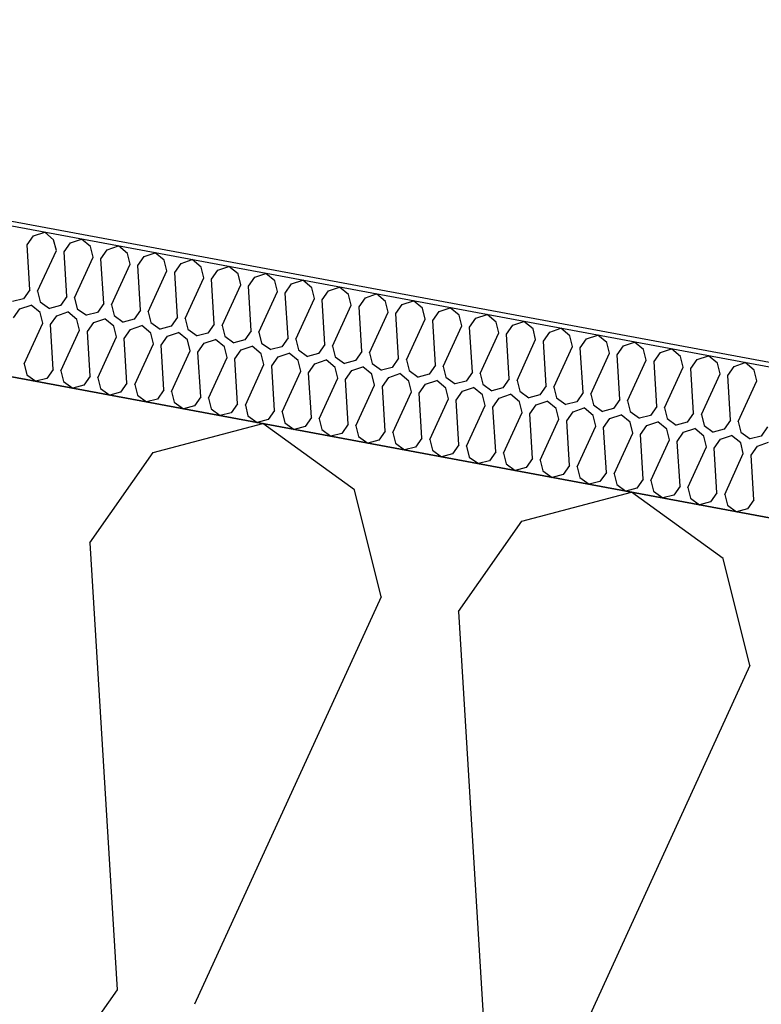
# Model space of a CAD drawing. Header units: millimetres. Extents: x -20520 to 12860, y -2780 to 10870.
# Tile 51 of 147: x -9240 to -9090, y 7439 to 7639. Entities that reach past the tile are written whole.
import ezdxf

# ---------------------------------------------------------------- set-up
doc = ezdxf.new("R2010")
doc.units = ezdxf.units.MM
doc.header["$LTSCALE"] = 0.5
doc.header["$MEASUREMENT"] = 0
doc.linetypes.add('PLINE', pattern=[0])
for name, color, linetype in [('223- Bjelker (Skravur)(Nye konstruksjoner)', 7, 'Continuous'), ('262- Taktekking (Skravur)(Nye konstruksjoner)', 7, 'Continuous'), ('858- Detaljer(Nye konstruksjoner)', 7, 'Continuous')]:
    doc.layers.add(name, color=color, linetype=linetype)
doc.linetypes.add('Membran', pattern='A,0,[2,A-2607.160 Prinsippsnitt fløy F1.Shx,S=0.253968,R=0,X=0,Y=0],-32,0', length=32)
doc.dimstyles.new('GENERATED_STYLE__1', dxfattribs={"dimtxt": 0.18, "dimasz": 76, "dimexe": 0.18, "dimexo": 0.0625, "dimgap": 0, "dimtad": 0, "dimtih": 1, "dimtoh": 1, "dimdec": 4, "dimzin": 0, "dimdsep": 46, "dimcen": 0.09, "dimadec": 0, "dimazin": 0, "dimtfac": 1, "dimtdec": 4, "dimtmove": 0, "dimatfit": 3, "dimldrblk": 'ARROWHEAD_17', "dimfxl": 1, "dimtolj": 1, "dimtzin": 0, "dimarcsym": 0})

# ---------------------------------------------------------------- blocks, each defined once
blk = doc.blocks.new('*X26')
at = {"layer": '262- Taktekking (Skravur)(Nye konstruksjoner)', "linetype": 'PLINE'}
for p, q in [((-9238.18, 7593), (-9236.9, 7594.83)), ((-9236.9, 7594.83), (-9234.65, 7595.59)), ((-9232.83, 7594.07), (-9234.65, 7595.59)), ((-9237.63, 7583.95), (-9238.18, 7593)), ((-9232.29, 7591.9), (-9232.83, 7594.07)), ((-9230.72, 7591.61), (-9229.44, 7593.44)), ((-9229.44, 7593.44), (-9227.19, 7594.2)), ((-9225.37, 7592.68), (-9227.19, 7594.2)), ((-9224.83, 7590.52), (-9225.37, 7592.68)), ((-9221.98, 7592.05), (-9219.73, 7592.81)), ((-9217.91, 7591.29), (-9219.73, 7592.81)), ((-9236.07, 7583.66), (-9232.29, 7591.9)), ((-9230.17, 7582.56), (-9230.72, 7591.61)), ((-9223.26, 7590.22), (-9221.98, 7592.05)), ((-9217.37, 7589.13), (-9217.91, 7591.29)), ((-9215.81, 7588.83), (-9214.52, 7590.66)), ((-9214.52, 7590.66), (-9212.28, 7591.42)), ((-9210.45, 7589.9), (-9212.28, 7591.42)), ((-9228.61, 7582.27), (-9224.83, 7590.52)), ((-9222.71, 7581.17), (-9223.26, 7590.22)), ((-9221.15, 7580.88), (-9217.37, 7589.13)), ((-9215.25, 7579.78), (-9215.81, 7588.83)), ((-9209.91, 7587.74), (-9210.45, 7589.9)), ((-9208.35, 7587.45), (-9207.06, 7589.27)), ((-9207.06, 7589.27), (-9204.82, 7590.03)), ((-9202.99, 7588.51), (-9204.82, 7590.03)), ((-9199.6, 7587.88), (-9197.36, 7588.64)), ((-9195.53, 7587.13), (-9197.36, 7588.64)), ((-9213.69, 7579.49), (-9209.91, 7587.74)), ((-9207.79, 7578.39), (-9208.35, 7587.45)), ((-9202.45, 7586.35), (-9202.99, 7588.51)), ((-9200.89, 7586.06), (-9199.6, 7587.88)), ((-9194.99, 7584.96), (-9195.53, 7587.13)), ((-9192.15, 7586.49), (-9189.9, 7587.25)), ((-9188.07, 7585.74), (-9189.9, 7587.25)), ((-9206.23, 7578.1), (-9202.45, 7586.35)), ((-9200.33, 7577), (-9200.89, 7586.06)), ((-9198.77, 7576.71), (-9194.99, 7584.96)), ((-9193.43, 7584.67), (-9192.15, 7586.49)), ((-9192.87, 7575.61), (-9193.43, 7584.67)), ((-9187.53, 7583.57), (-9188.07, 7585.74)), ((-9185.97, 7583.28), (-9184.69, 7585.11)), ((-9184.69, 7585.11), (-9182.44, 7585.86)), ((-9180.61, 7584.35), (-9182.44, 7585.86)), ((-9237.63, 7583.95), (-9238.91, 7582.12)), ((-9236.07, 7583.66), (-9235.53, 7581.49)), ((-9191.31, 7575.32), (-9187.53, 7583.57)), ((-9185.42, 7574.22), (-9185.97, 7583.28)), ((-9180.07, 7582.18), (-9180.61, 7584.35)), ((-9178.51, 7581.89), (-9177.23, 7583.72)), ((-9177.23, 7583.72), (-9174.98, 7584.47)), ((-9173.15, 7582.96), (-9174.98, 7584.47)), ((-9172.61, 7580.79), (-9173.15, 7582.96)), ((-9169.77, 7582.33), (-9167.52, 7583.08)), ((-9165.69, 7581.57), (-9167.52, 7583.08)), ((-9238.91, 7582.12), (-9241.13, 7581.54)), ((-9239.65, 7580.08), (-9237.4, 7580.84)), ((-9235.58, 7579.33), (-9237.4, 7580.84)), ((-9235.53, 7581.49), (-9233.67, 7580.15)), ((-9231.45, 7580.73), (-9233.67, 7580.15)), ((-9230.17, 7582.56), (-9231.45, 7580.73)), ((-9228.61, 7582.27), (-9228.07, 7580.1)), ((-9222.71, 7581.17), (-9223.99, 7579.34)), ((-9221.15, 7580.88), (-9220.61, 7578.71)), ((-9183.85, 7573.93), (-9180.07, 7582.18)), ((-9177.96, 7572.83), (-9178.51, 7581.89)), ((-9176.39, 7572.54), (-9172.61, 7580.79)), ((-9171.05, 7580.5), (-9169.77, 7582.33)), ((-9165.15, 7579.4), (-9165.69, 7581.57)), ((-9163.59, 7579.11), (-9162.31, 7580.94)), ((-9162.31, 7580.94), (-9160.06, 7581.7)), ((-9158.23, 7580.18), (-9160.06, 7581.7)), ((-9240.93, 7578.26), (-9239.65, 7580.08)), ((-9235.04, 7577.16), (-9235.58, 7579.33)), ((-9233.47, 7576.87), (-9232.19, 7578.69)), ((-9232.19, 7578.69), (-9229.94, 7579.45)), ((-9228.12, 7577.94), (-9229.94, 7579.45)), ((-9228.07, 7580.1), (-9226.21, 7578.76)), ((-9223.99, 7579.34), (-9226.21, 7578.76)), ((-9220.61, 7578.71), (-9218.75, 7577.37)), ((-9215.25, 7579.78), (-9216.53, 7577.95)), ((-9213.69, 7579.49), (-9213.15, 7577.32)), ((-9170.5, 7571.45), (-9171.05, 7580.5)), ((-9168.93, 7571.15), (-9165.15, 7579.4)), ((-9163.04, 7570.06), (-9163.59, 7579.11)), ((-9157.7, 7578.01), (-9158.23, 7580.18)), ((-9156.13, 7577.72), (-9154.85, 7579.55)), ((-9154.85, 7579.55), (-9152.6, 7580.31)), ((-9150.77, 7578.79), (-9152.6, 7580.31)), ((-9150.24, 7576.62), (-9150.77, 7578.79)), ((-9147.39, 7578.16), (-9145.14, 7578.92)), ((-9143.31, 7577.4), (-9145.14, 7578.92)), ((-9238.81, 7568.91), (-9235.04, 7577.16)), ((-9232.92, 7567.81), (-9233.47, 7576.87)), ((-9227.58, 7575.77), (-9228.12, 7577.94)), ((-9226.01, 7575.48), (-9224.73, 7577.31)), ((-9224.73, 7577.31), (-9222.48, 7578.06)), ((-9220.66, 7576.55), (-9222.48, 7578.06)), ((-9216.53, 7577.95), (-9218.75, 7577.37)), ((-9217.27, 7575.92), (-9215.02, 7576.67)), ((-9213.2, 7575.16), (-9215.02, 7576.67)), ((-9213.15, 7577.32), (-9211.29, 7575.98)), ((-9207.79, 7578.39), (-9209.08, 7576.56)), ((-9206.23, 7578.1), (-9205.69, 7575.93)), ((-9200.33, 7577), (-9201.62, 7575.17)), ((-9198.77, 7576.71), (-9198.23, 7574.54)), ((-9161.47, 7569.76), (-9157.7, 7578.01)), ((-9155.58, 7568.67), (-9156.13, 7577.72)), ((-9148.67, 7576.33), (-9147.39, 7578.16)), ((-9142.78, 7575.23), (-9143.31, 7577.4)), ((-9141.21, 7574.94), (-9139.93, 7576.77)), ((-9139.93, 7576.77), (-9137.68, 7577.53)), ((-9135.85, 7576.01), (-9137.68, 7577.53)), ((-9231.35, 7567.52), (-9227.58, 7575.77)), ((-9225.46, 7566.42), (-9226.01, 7575.48)), ((-9220.12, 7574.38), (-9220.66, 7576.55)), ((-9218.55, 7574.09), (-9217.27, 7575.92)), ((-9212.66, 7572.99), (-9213.2, 7575.16)), ((-9209.08, 7576.56), (-9211.29, 7575.98)), ((-9209.81, 7574.53), (-9207.56, 7575.28)), ((-9205.74, 7573.77), (-9207.56, 7575.28)), ((-9205.69, 7575.93), (-9203.83, 7574.59)), ((-9201.62, 7575.17), (-9203.83, 7574.59)), ((-9192.87, 7575.61), (-9194.16, 7573.79)), ((-9191.31, 7575.32), (-9190.77, 7573.15)), ((-9154.01, 7568.38), (-9150.24, 7576.62)), ((-9148.12, 7567.28), (-9148.67, 7576.33)), ((-9146.55, 7566.99), (-9142.78, 7575.23)), ((-9140.66, 7565.89), (-9141.21, 7574.94)), ((-9135.32, 7573.84), (-9135.85, 7576.01)), ((-9133.75, 7573.55), (-9132.47, 7575.38)), ((-9132.47, 7575.38), (-9130.22, 7576.14)), ((-9128.39, 7574.62), (-9130.22, 7576.14)), ((-9125.01, 7573.99), (-9122.76, 7574.75)), ((-9120.93, 7573.23), (-9122.76, 7574.75)), ((-9223.89, 7566.13), (-9220.12, 7574.38)), ((-9218, 7565.03), (-9218.55, 7574.09)), ((-9216.43, 7564.74), (-9212.66, 7572.99)), ((-9211.09, 7572.7), (-9209.81, 7574.53)), ((-9210.54, 7563.65), (-9211.09, 7572.7)), ((-9205.2, 7571.6), (-9205.74, 7573.77)), ((-9203.63, 7571.31), (-9202.35, 7573.14)), ((-9202.35, 7573.14), (-9200.1, 7573.9)), ((-9198.28, 7572.38), (-9200.1, 7573.9)), ((-9198.23, 7574.54), (-9196.37, 7573.2)), ((-9194.16, 7573.79), (-9196.37, 7573.2)), ((-9190.77, 7573.15), (-9188.91, 7571.81)), ((-9185.42, 7574.22), (-9186.7, 7572.4)), ((-9183.85, 7573.93), (-9183.31, 7571.77)), ((-9177.96, 7572.83), (-9179.24, 7571.01)), ((-9139.09, 7565.6), (-9135.32, 7573.84)), ((-9133.2, 7564.5), (-9133.75, 7573.55)), ((-9127.86, 7572.45), (-9128.39, 7574.62)), ((-9126.29, 7572.16), (-9125.01, 7573.99)), ((-9120.4, 7571.07), (-9120.93, 7573.23)), ((-9117.55, 7572.6), (-9115.3, 7573.36)), ((-9113.47, 7571.84), (-9115.3, 7573.36)), ((-9208.97, 7563.35), (-9205.2, 7571.6)), ((-9203.08, 7562.26), (-9203.63, 7571.31)), ((-9197.74, 7570.21), (-9198.28, 7572.38)), ((-9196.17, 7569.92), (-9194.89, 7571.75)), ((-9194.89, 7571.75), (-9192.64, 7572.51)), ((-9190.82, 7570.99), (-9192.64, 7572.51)), ((-9190.28, 7568.82), (-9190.82, 7570.99)), ((-9186.7, 7572.4), (-9188.91, 7571.81)), ((-9187.43, 7570.36), (-9185.18, 7571.12)), ((-9183.36, 7569.6), (-9185.18, 7571.12)), ((-9183.31, 7571.77), (-9181.45, 7570.42)), ((-9179.24, 7571.01), (-9181.45, 7570.42)), ((-9176.39, 7572.54), (-9175.85, 7570.38)), ((-9170.5, 7571.45), (-9171.78, 7569.62)), ((-9168.93, 7571.15), (-9168.39, 7568.99)), ((-9131.63, 7564.21), (-9127.86, 7572.45)), ((-9125.74, 7563.11), (-9126.29, 7572.16)), ((-9124.17, 7562.82), (-9120.4, 7571.07)), ((-9118.83, 7570.77), (-9117.55, 7572.6)), ((-9118.28, 7561.72), (-9118.83, 7570.77)), ((-9112.94, 7569.68), (-9113.47, 7571.84)), ((-9111.37, 7569.38), (-9110.09, 7571.21)), ((-9110.09, 7571.21), (-9107.84, 7571.97)), ((-9106.01, 7570.45), (-9107.84, 7571.97)), ((-9238.81, 7568.91), (-9238.27, 7566.74)), ((-9201.51, 7561.96), (-9197.74, 7570.21)), ((-9195.62, 7560.87), (-9196.17, 7569.92)), ((-9194.05, 7560.58), (-9190.28, 7568.82)), ((-9188.71, 7568.53), (-9187.43, 7570.36)), ((-9182.82, 7567.43), (-9183.36, 7569.6)), ((-9181.25, 7567.14), (-9179.97, 7568.97)), ((-9179.97, 7568.97), (-9177.72, 7569.73)), ((-9175.9, 7568.21), (-9177.72, 7569.73)), ((-9175.85, 7570.38), (-9173.99, 7569.03)), ((-9171.78, 7569.62), (-9173.99, 7569.03)), ((-9168.39, 7568.99), (-9166.53, 7567.64)), ((-9163.04, 7570.06), (-9164.32, 7568.23)), ((-9161.47, 7569.76), (-9160.93, 7567.6)), ((-9155.58, 7568.67), (-9156.86, 7566.84)), ((-9116.71, 7561.43), (-9112.94, 7569.68)), ((-9110.82, 7560.33), (-9111.37, 7569.38)), ((-9105.48, 7568.29), (-9106.01, 7570.45)), ((-9103.91, 7567.99), (-9102.63, 7569.82)), ((-9102.63, 7569.82), (-9100.38, 7570.58)), ((-9098.56, 7569.06), (-9100.38, 7570.58)), ((-9098.02, 7566.9), (-9098.56, 7569.06)), ((-9095.17, 7568.43), (-9092.92, 7569.19)), ((-9091.1, 7567.68), (-9092.92, 7569.19)), ((-9238.27, 7566.74), (-9236.42, 7565.4)), ((-9232.92, 7567.81), (-9234.2, 7565.99)), ((-9231.35, 7567.52), (-9230.82, 7565.35)), ((-9188.16, 7559.48), (-9188.71, 7568.53)), ((-9186.59, 7559.19), (-9182.82, 7567.43)), ((-9180.7, 7558.09), (-9181.25, 7567.14)), ((-9175.36, 7566.04), (-9175.9, 7568.21)), ((-9173.79, 7565.75), (-9172.51, 7567.58)), ((-9172.51, 7567.58), (-9170.26, 7568.34)), ((-9168.44, 7566.82), (-9170.26, 7568.34)), ((-9167.9, 7564.65), (-9168.44, 7566.82)), ((-9164.32, 7568.23), (-9166.53, 7567.64)), ((-9165.05, 7566.19), (-9162.8, 7566.95)), ((-9160.98, 7565.43), (-9162.8, 7566.95)), ((-9160.93, 7567.6), (-9159.07, 7566.25)), ((-9156.86, 7566.84), (-9159.07, 7566.25)), ((-9154.01, 7568.38), (-9153.47, 7566.21)), ((-9148.12, 7567.28), (-9149.4, 7565.45)), ((-9146.55, 7566.99), (-9146.01, 7564.82)), ((-9109.25, 7560.04), (-9105.48, 7568.29)), ((-9103.36, 7558.94), (-9103.91, 7567.99)), ((-9101.79, 7558.65), (-9098.02, 7566.9)), ((-9096.45, 7566.61), (-9095.17, 7568.43)), ((-9090.56, 7565.51), (-9091.1, 7567.68)), ((-9234.2, 7565.99), (-9236.42, 7565.4)), ((-9230.82, 7565.35), (-9228.96, 7564.01)), ((-9225.46, 7566.42), (-9226.74, 7564.6)), ((-9223.89, 7566.13), (-9223.36, 7563.97)), ((-9218, 7565.03), (-9219.28, 7563.21)), ((-9216.43, 7564.74), (-9215.9, 7562.58)), ((-9179.13, 7557.8), (-9175.36, 7566.04)), ((-9173.24, 7556.7), (-9173.79, 7565.75)), ((-9166.33, 7564.36), (-9165.05, 7566.19)), ((-9160.44, 7563.27), (-9160.98, 7565.43)), ((-9158.87, 7562.97), (-9157.59, 7564.8)), ((-9157.59, 7564.8), (-9155.34, 7565.56)), ((-9153.52, 7564.04), (-9155.34, 7565.56)), ((-9153.47, 7566.21), (-9151.61, 7564.86)), ((-9149.4, 7565.45), (-9151.61, 7564.86)), ((-9146.01, 7564.82), (-9144.16, 7563.48)), ((-9140.66, 7565.89), (-9141.94, 7564.06)), ((-9139.09, 7565.6), (-9138.55, 7563.43)), ((-9095.9, 7557.55), (-9096.45, 7566.61)), ((-9094.33, 7557.26), (-9090.56, 7565.51)), ((-9226.74, 7564.6), (-9228.96, 7564.01)), ((-9223.36, 7563.97), (-9221.5, 7562.62)), ((-9219.28, 7563.21), (-9221.5, 7562.62)), ((-9210.54, 7563.65), (-9211.82, 7561.82)), ((-9208.97, 7563.35), (-9208.44, 7561.19)), ((-9171.67, 7556.41), (-9167.9, 7564.65)), ((-9165.78, 7555.31), (-9166.33, 7564.36)), ((-9164.22, 7555.02), (-9160.44, 7563.27)), ((-9158.32, 7553.92), (-9158.87, 7562.97)), ((-9152.98, 7561.88), (-9153.52, 7564.04)), ((-9151.41, 7561.58), (-9150.13, 7563.41)), ((-9150.13, 7563.41), (-9147.88, 7564.17)), ((-9146.06, 7562.65), (-9147.88, 7564.17)), ((-9141.94, 7564.06), (-9144.16, 7563.48)), ((-9142.67, 7562.02), (-9140.43, 7562.78)), ((-9138.6, 7561.26), (-9140.43, 7562.78)), ((-9138.55, 7563.43), (-9136.7, 7562.09)), ((-9133.2, 7564.5), (-9134.48, 7562.67)), ((-9131.63, 7564.21), (-9131.09, 7562.04)), ((-9125.74, 7563.11), (-9127.02, 7561.28)), ((-9124.17, 7562.82), (-9123.63, 7560.65)), ((-9215.9, 7562.58), (-9214.04, 7561.23)), ((-9211.82, 7561.82), (-9214.04, 7561.23)), ((-9208.44, 7561.19), (-9206.58, 7559.84)), ((-9203.08, 7562.26), (-9204.36, 7560.43)), ((-9201.51, 7561.96), (-9200.98, 7559.8)), ((-9195.62, 7560.87), (-9196.9, 7559.04)), ((-9156.76, 7553.63), (-9152.98, 7561.88)), ((-9150.86, 7552.53), (-9151.41, 7561.58)), ((-9145.52, 7560.49), (-9146.06, 7562.65)), ((-9143.96, 7560.19), (-9142.67, 7562.02)), ((-9138.06, 7559.1), (-9138.6, 7561.26)), ((-9134.48, 7562.67), (-9136.7, 7562.09)), ((-9135.21, 7560.63), (-9132.97, 7561.39)), ((-9131.14, 7559.88), (-9132.97, 7561.39)), ((-9131.09, 7562.04), (-9129.24, 7560.7)), ((-9127.02, 7561.28), (-9129.24, 7560.7)), ((-9118.28, 7561.72), (-9119.56, 7559.89)), ((-9116.71, 7561.43), (-9116.17, 7559.26)), ((-9204.36, 7560.43), (-9206.58, 7559.84)), ((-9200.98, 7559.8), (-9199.12, 7558.45)), ((-9196.9, 7559.04), (-9199.12, 7558.45)), ((-9194.05, 7560.58), (-9193.52, 7558.41)), ((-9188.16, 7559.48), (-9189.44, 7557.65)), ((-9186.59, 7559.19), (-9186.06, 7557.02)), ((-9149.3, 7552.24), (-9145.52, 7560.49)), ((-9143.4, 7551.14), (-9143.96, 7560.19)), ((-9141.84, 7550.85), (-9138.06, 7559.1)), ((-9136.5, 7558.81), (-9135.21, 7560.63)), ((-9135.94, 7549.75), (-9136.5, 7558.81)), ((-9130.6, 7557.71), (-9131.14, 7559.88)), ((-9129.04, 7557.42), (-9127.75, 7559.24)), ((-9127.75, 7559.24), (-9125.51, 7560)), ((-9123.68, 7558.49), (-9125.51, 7560)), ((-9123.63, 7560.65), (-9121.78, 7559.31)), ((-9119.56, 7559.89), (-9121.78, 7559.31)), ((-9116.17, 7559.26), (-9114.32, 7557.92)), ((-9110.82, 7560.33), (-9112.1, 7558.5)), ((-9109.25, 7560.04), (-9108.71, 7557.87)), ((-9103.36, 7558.94), (-9104.64, 7557.11)), ((-9193.52, 7558.41), (-9191.66, 7557.06)), ((-9189.44, 7557.65), (-9191.66, 7557.06)), ((-9186.06, 7557.02), (-9184.2, 7555.68)), ((-9180.7, 7558.09), (-9181.98, 7556.26)), ((-9179.13, 7557.8), (-9178.6, 7555.63)), ((-9134.38, 7549.46), (-9130.6, 7557.71)), ((-9128.48, 7548.36), (-9129.04, 7557.42)), ((-9123.14, 7556.32), (-9123.68, 7558.49)), ((-9121.58, 7556.03), (-9120.3, 7557.86)), ((-9120.3, 7557.86), (-9118.05, 7558.61)), ((-9116.22, 7557.1), (-9118.05, 7558.61)), ((-9115.68, 7554.93), (-9116.22, 7557.1)), ((-9112.1, 7558.5), (-9114.32, 7557.92)), ((-9112.84, 7556.47), (-9110.59, 7557.22)), ((-9108.76, 7555.71), (-9110.59, 7557.22)), ((-9108.71, 7557.87), (-9106.86, 7556.53)), ((-9104.64, 7557.11), (-9106.86, 7556.53)), ((-9101.79, 7558.65), (-9101.25, 7556.48)), ((-9095.9, 7557.55), (-9097.18, 7555.72)), ((-9094.33, 7557.26), (-9093.8, 7555.09)), ((-9181.98, 7556.26), (-9184.2, 7555.68)), ((-9178.6, 7555.63), (-9176.74, 7554.29)), ((-9174.52, 7554.87), (-9176.74, 7554.29)), ((-9173.24, 7556.7), (-9174.52, 7554.87)), ((-9171.67, 7556.41), (-9171.14, 7554.24)), ((-9165.78, 7555.31), (-9167.06, 7553.48)), ((-9164.22, 7555.02), (-9163.68, 7552.85)), ((-9126.92, 7548.07), (-9123.14, 7556.32)), ((-9121.02, 7546.97), (-9121.58, 7556.03)), ((-9119.46, 7546.68), (-9115.68, 7554.93)), ((-9114.12, 7554.64), (-9112.84, 7556.47)), ((-9108.22, 7553.54), (-9108.76, 7555.71)), ((-9106.66, 7553.25), (-9105.38, 7555.08)), ((-9105.38, 7555.08), (-9103.13, 7555.83)), ((-9101.3, 7554.32), (-9103.13, 7555.83)), ((-9101.25, 7556.48), (-9099.4, 7555.14)), ((-9097.18, 7555.72), (-9099.4, 7555.14)), ((-9093.8, 7555.09), (-9091.94, 7553.75)), ((-9088.44, 7556.16), (-9089.72, 7554.33)), ((-9171.14, 7554.24), (-9169.28, 7552.9)), ((-9167.06, 7553.48), (-9169.28, 7552.9)), ((-9163.68, 7552.85), (-9161.82, 7551.51)), ((-9158.32, 7553.92), (-9159.6, 7552.09)), ((-9156.76, 7553.63), (-9156.22, 7551.46)), ((-9113.57, 7545.58), (-9114.12, 7554.64)), ((-9112, 7545.29), (-9108.22, 7553.54)), ((-9106.11, 7544.2), (-9106.66, 7553.25)), ((-9100.76, 7552.15), (-9101.3, 7554.32)), ((-9099.2, 7551.86), (-9097.92, 7553.69)), ((-9097.92, 7553.69), (-9095.67, 7554.44)), ((-9093.84, 7552.93), (-9095.67, 7554.44)), ((-9093.31, 7550.76), (-9093.84, 7552.93)), ((-9089.72, 7554.33), (-9091.94, 7553.75)), ((-9090.46, 7552.3), (-9088.21, 7553.06)), ((-9159.6, 7552.09), (-9161.82, 7551.51)), ((-9156.22, 7551.46), (-9154.36, 7550.12)), ((-9150.86, 7552.53), (-9152.14, 7550.7)), ((-9149.3, 7552.24), (-9148.76, 7550.07)), ((-9143.4, 7551.14), (-9144.68, 7549.31)), ((-9141.84, 7550.85), (-9141.3, 7548.68)), ((-9104.54, 7543.9), (-9100.76, 7552.15)), ((-9098.65, 7542.81), (-9099.2, 7551.86)), ((-9097.08, 7542.51), (-9093.31, 7550.76)), ((-9091.74, 7550.47), (-9090.46, 7552.3)), ((-9152.14, 7550.7), (-9154.36, 7550.12)), ((-9148.76, 7550.07), (-9146.9, 7548.73)), ((-9144.68, 7549.31), (-9146.9, 7548.73)), ((-9135.94, 7549.75), (-9137.23, 7547.92)), ((-9134.38, 7549.46), (-9133.84, 7547.29)), ((-9091.19, 7541.42), (-9091.74, 7550.47)), ((-9141.3, 7548.68), (-9139.44, 7547.34)), ((-9137.23, 7547.92), (-9139.44, 7547.34)), ((-9133.84, 7547.29), (-9131.98, 7545.95)), ((-9128.48, 7548.36), (-9129.77, 7546.54)), ((-9126.92, 7548.07), (-9126.38, 7545.9)), ((-9121.02, 7546.97), (-9122.31, 7545.15)), ((-9129.77, 7546.54), (-9131.98, 7545.95)), ((-9126.38, 7545.9), (-9124.52, 7544.56)), ((-9122.31, 7545.15), (-9124.52, 7544.56)), ((-9119.46, 7546.68), (-9118.92, 7544.52)), ((-9113.57, 7545.58), (-9114.85, 7543.76)), ((-9112, 7545.29), (-9111.46, 7543.13)), ((-9118.92, 7544.52), (-9117.06, 7543.17)), ((-9114.85, 7543.76), (-9117.06, 7543.17)), ((-9111.46, 7543.13), (-9109.6, 7541.78)), ((-9106.11, 7544.2), (-9107.39, 7542.37)), ((-9104.54, 7543.9), (-9104, 7541.74)), ((-9098.65, 7542.81), (-9099.93, 7540.98)), ((-9107.39, 7542.37), (-9109.6, 7541.78)), ((-9104, 7541.74), (-9102.14, 7540.39)), ((-9099.93, 7540.98), (-9102.14, 7540.39)), ((-9097.08, 7542.51), (-9096.54, 7540.35)), ((-9091.19, 7541.42), (-9092.47, 7539.59)), ((-9096.54, 7540.35), (-9094.68, 7539)), ((-9092.47, 7539.59), (-9094.68, 7539))]:
    blk.add_line(p, q, dxfattribs=at)
blk = doc.blocks.new('*X27')
at = {"layer": '223- Bjelker (Skravur)(Nye konstruksjoner)', "linetype": 'PLINE'}
for p, q in [((-9212.71, 7551.01), (-9190.54, 7556.86)), ((-9171.97, 7543.42), (-9190.54, 7556.86)), ((-9225.52, 7532.73), (-9212.71, 7551.01)), ((-9166.6, 7521.75), (-9171.97, 7543.42)), ((-9138.11, 7537.12), (-9115.95, 7542.96)), ((-9097.37, 7529.53), (-9115.95, 7542.96)), ((-9150.93, 7518.83), (-9138.11, 7537.12)), ((-9225.52, 7532.73), (-9220.01, 7442.2)), ((-9092, 7507.86), (-9097.37, 7529.53)), ((-9166.6, 7521.75), (-9204.33, 7439.28)), ((-9150.93, 7518.83), (-9145.41, 7428.3)), ((-9092, 7507.86), (-9129.74, 7425.39)), ((-9220.01, 7442.2), (-9232.82, 7423.91))]:
    blk.add_line(p, q, dxfattribs=at)
blk = doc.blocks.new('ARROWHEAD_17')
at = {"linetype": 'Continuous'}
for p, q in [((-0.1876, -0.7), (0.1876, 0.7)), ((0, 0), (-1, 0))]:
    blk.add_line(p, q, dxfattribs=at)

msp = doc.modelspace()

# ---------------------------------------------------------------- linework, layer by layer
at = {"layer": '223- Bjelker (Skravur)(Nye konstruksjoner)', "linetype": 'PLINE', "flags": 128}
msp.add_lwpolyline([(-12900, 7942.55), (-6445.74, 6740.5), (-6445.74, 7045.66), (-12900, 8247.71)], close=True, dxfattribs=at)
at = {"layer": '262- Taktekking (Skravur)(Nye konstruksjoner)', "linetype": 'PLINE', "flags": 128}
msp.add_lwpolyline([(-12880, 8243.99), (-6225.74, 7004.69), (-6225.74, 7035.2), (-12880, 8274.5)], close=True, dxfattribs=at)
at = {"layer": '858- Detaljer(Nye konstruksjoner)', "linetype": 'Membran'}
msp.add_lwpolyline([(-13179, 8522.78), (-13179, 8579.38), (-12879, 8541.5), (-12879, 8275.33), (-6224.74, 7036.03), (-6224.74, 6860.37), (-729, 6722.98), (-729, 6653), (-231, 6653), (-231, 6950)], dxfattribs=at)

# ---------------------------------------------------------------- block references
at = {"layer": '223- Bjelker (Skravur)(Nye konstruksjoner)', "linetype": 'PLINE'}
msp.add_blockref('*X27', (0, 0), dxfattribs=at)
at = {"layer": '262- Taktekking (Skravur)(Nye konstruksjoner)', "linetype": 'PLINE'}
msp.add_blockref('*X26', (0, 0), dxfattribs=at)

# ---------------------------------------------------------------- leaders
at = {"layer": '858- Detaljer(Nye konstruksjoner)', "linetype": 'PLINE', "annotation_type": 0, "has_hookline": 1, "hookline_direction": 0, "text_width": 2111.8}
msp.add_leader([(-10986.77, 7346.87), (-10748.78, 8670.17), (-10331.57, 8624.74)], dimstyle='GENERATED_STYLE__1', dxfattribs=at)

doc.saveas('drawing.dxf')
